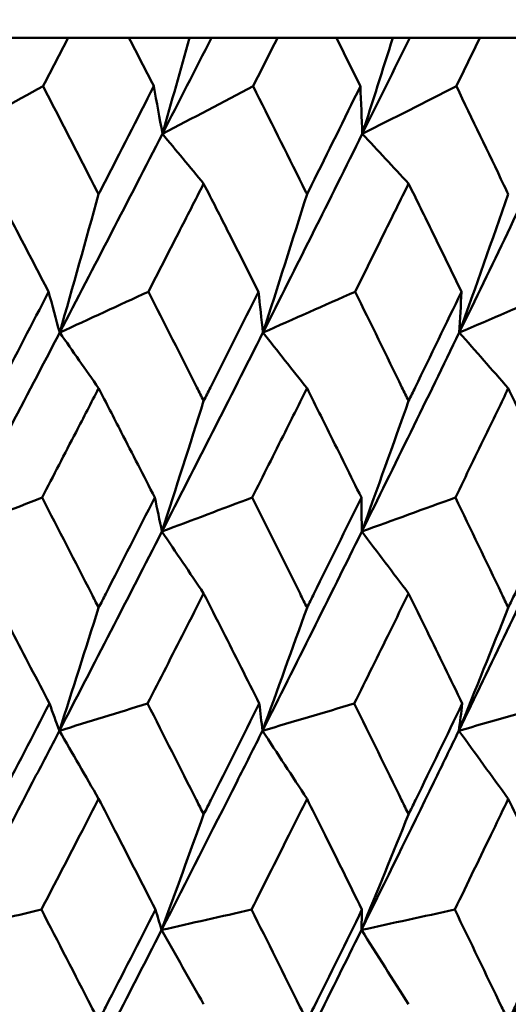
# Model space of a CAD drawing. Header units: millimetres. Extents: x 123 to 2417, y 726 to 3130.
# Tile 70 of 244: x 976.93 to 979.56, y 811.12 to 816.41. Entities that reach past the tile are written whole.
import ezdxf

# ---------------------------------------------------------------- set-up
doc = ezdxf.new("R2010")
doc.units = ezdxf.units.MM
doc.header["$LTSCALE"] = 12
doc.layers.add('Widoczne (ISO)', color=7, linetype='Continuous', lineweight=50)

msp = doc.modelspace()

# ---------------------------------------------------------------- linework, layer by layer
at = {"layer": 'Widoczne (ISO)'}
for p, q in [((976.8593, 816.3166), (977.1906, 816.3166)), ((977.5169, 816.3166), (977.1906, 816.3166)), ((977.5169, 816.3166), (977.8427, 816.3166)), ((977.8427, 816.3166), (977.9605, 816.3166)), ((977.9605, 816.3166), (978.3152, 816.3166)), ((978.6312, 816.3166), (978.3152, 816.3166)), ((978.6312, 816.3166), (978.9346, 816.3166)), ((978.9346, 816.3166), (979.0256, 816.3166)), ((979.0256, 816.3166), (979.4024, 816.3166)), ((979.7069, 816.3166), (979.4024, 816.3166))]:
    msp.add_line(p, q, dxfattribs=at)
msp.add_circle((968.8385, 776.3166), 50, dxfattribs=at)
for points, knots in [([(977.1906, 816.3166), (977.1459, 816.2307), (977.1011, 816.1448), (977.056, 816.0584), (977.0557, 816.0578), (977.0554, 816.0573)], [0, 0, 0, 0, 0.02969567, 0.02969567, 0.02988021, 0.02988021, 0.02988021, 0.02988021]), ([(977.6505, 816.0573), (977.6502, 816.0578), (977.65, 816.0584), (977.6055, 816.1448), (977.5613, 816.2307), (977.5169, 816.3166)], [0.02951568, 0.02951568, 0.02951568, 0.02951568, 0.02969929, 0.02969929, 0.05939589, 0.05939589, 0.05939589, 0.05939589]), ([(978.3152, 816.3166), (978.2719, 816.2307), (978.2284, 816.1448), (978.1847, 816.0584), (978.1844, 816.0578), (978.1841, 816.0573)], [0, 0, 0, 0, 0.02969567, 0.02969567, 0.02988021, 0.02988021, 0.02988021, 0.02988021]), ([(978.7605, 816.0573), (978.7602, 816.0578), (978.7599, 816.0584), (978.717, 816.1448), (978.6742, 816.2307), (978.6312, 816.3166)], [0.02951568, 0.02951568, 0.02951568, 0.02951568, 0.02969929, 0.02969929, 0.05939589, 0.05939589, 0.05939589, 0.05939589]), ([(979.4024, 816.3166), (979.3606, 816.2307), (979.3187, 816.1448), (979.2765, 816.0584), (979.2762, 816.0578), (979.276, 816.0573)], [0, 0, 0, 0, 0.02969567, 0.02969567, 0.02988021, 0.02988021, 0.02988021, 0.02988021]), ([(977.0554, 816.0573), (977.147, 815.88), (977.2382, 815.7026), (977.3374, 815.509), (977.3458, 815.4926), (977.3541, 815.4763)], [0.0297954, 0.0297954, 0.0297954, 0.0297954, 0.09092493, 0.09092493, 0.09655955, 0.09655955, 0.09655955, 0.09655955]), ([(977.3541, 815.4763), (977.3624, 815.4925), (977.3707, 815.5087), (977.4698, 815.7024), (977.5603, 815.8799), (977.6505, 816.0573)], [0.0853813, 0.0853813, 0.0853813, 0.0853813, 0.09097809, 0.09097809, 0.15214536, 0.15214536, 0.15214536, 0.15214536]), ([(978.1841, 816.0573), (978.2729, 815.88), (978.3613, 815.7026), (978.4574, 815.509), (978.4655, 815.4926), (978.4736, 815.4763)], [0.0297954, 0.0297954, 0.0297954, 0.0297954, 0.09092493, 0.09092493, 0.09655955, 0.09655955, 0.09655955, 0.09655955]), ([(978.4736, 815.4763), (978.4817, 815.4925), (978.4897, 815.5087), (978.5857, 815.7024), (978.6732, 815.8799), (978.7605, 816.0573)], [0.0853813, 0.0853813, 0.0853813, 0.0853813, 0.09097809, 0.09097809, 0.15214536, 0.15214536, 0.15214536, 0.15214536]), ([(979.276, 816.0573), (979.3616, 815.88), (979.4468, 815.7026), (979.5394, 815.509), (979.5473, 815.4926), (979.5551, 815.4763)], [0.0297954, 0.0297954, 0.0297954, 0.0297954, 0.09092493, 0.09092493, 0.09655955, 0.09655955, 0.09655955, 0.09655955]), ([(977.0852, 814.9526), (977.0307, 815.0575), (976.976, 815.1624), (976.8747, 815.3561), (976.8281, 815.445), (976.7815, 815.534)], [0.02528165, 0.02528165, 0.02528165, 0.02528165, 0.06150593, 0.06150593, 0.09223152, 0.09223152, 0.09223152, 0.09223152]), ([(977.9183, 815.534), (977.8731, 815.4451), (977.8277, 815.3562), (977.7287, 815.1624), (977.675, 815.0575), (977.6212, 814.9526)], [0.03078053, 0.03078053, 0.03078053, 0.03078053, 0.06149921, 0.06149921, 0.09773041, 0.09773041, 0.09773041, 0.09773041]), ([(978.213, 814.9526), (978.1601, 815.0575), (978.1071, 815.1624), (978.0088, 815.3561), (977.9636, 815.445), (977.9183, 815.534)], [0.02528165, 0.02528165, 0.02528165, 0.02528165, 0.06150593, 0.06150593, 0.09223152, 0.09223152, 0.09223152, 0.09223152]), ([(979.0194, 815.534), (978.9756, 815.4451), (978.9318, 815.3562), (978.8361, 815.1624), (978.7841, 815.0575), (978.7321, 814.9526)], [0.03078053, 0.03078053, 0.03078053, 0.03078053, 0.06149921, 0.06149921, 0.09773041, 0.09773041, 0.09773041, 0.09773041]), ([(979.3038, 814.9526), (979.2528, 815.0575), (979.2016, 815.1624), (979.1068, 815.3561), (979.0631, 815.445), (979.0194, 815.534)], [0.02528165, 0.02528165, 0.02528165, 0.02528165, 0.06150593, 0.06150593, 0.09223152, 0.09223152, 0.09223152, 0.09223152]), ([(976.7815, 814.3653), (976.794, 814.3894), (976.8066, 814.4136), (976.9081, 814.6094), (976.9968, 814.781), (977.0852, 814.9526)], [0.0806421, 0.0806421, 0.0806421, 0.0806421, 0.08897282, 0.08897282, 0.14811965, 0.14811965, 0.14811965, 0.14811965]), ([(977.6212, 814.9526), (977.7083, 814.7811), (977.7952, 814.6096), (977.8939, 814.4138), (977.9061, 814.3895), (977.9183, 814.3653)], [0.02983351, 0.02983351, 0.02983351, 0.02983351, 0.0889495, 0.0889495, 0.09731113, 0.09731113, 0.09731113, 0.09731113]), ([(977.9183, 814.3653), (977.9305, 814.3894), (977.9427, 814.4136), (978.0412, 814.6094), (978.1273, 814.781), (978.213, 814.9526)], [0.0806421, 0.0806421, 0.0806421, 0.0806421, 0.08897282, 0.08897282, 0.14811965, 0.14811965, 0.14811965, 0.14811965]), ([(978.7321, 814.9526), (978.8164, 814.7811), (978.9003, 814.6096), (978.9957, 814.4138), (979.0076, 814.3895), (979.0194, 814.3653)], [0.02983351, 0.02983351, 0.02983351, 0.02983351, 0.0889495, 0.0889495, 0.09731113, 0.09731113, 0.09731113, 0.09731113]), ([(979.0194, 814.3653), (979.0311, 814.3894), (979.0429, 814.4136), (979.1381, 814.6094), (979.2211, 814.781), (979.3038, 814.9526)], [0.0806421, 0.0806421, 0.0806421, 0.0806421, 0.08897282, 0.08897282, 0.14811965, 0.14811965, 0.14811965, 0.14811965]), ([(977.3541, 814.4336), (977.3136, 814.3551), (977.2731, 814.2767), (977.1718, 814.0809), (977.1109, 813.9635), (977.05, 813.8461)], [0.03448054, 0.03448054, 0.03448054, 0.03448054, 0.06157222, 0.06157222, 0.10209717, 0.10209717, 0.10209717, 0.10209717]), ([(977.6559, 813.8461), (977.5959, 813.9635), (977.5357, 814.0808), (977.435, 814.2766), (977.3946, 814.3551), (977.3541, 814.4336)], [0.02104899, 0.02104899, 0.02104899, 0.02104899, 0.0615671, 0.0615671, 0.08866561, 0.08866561, 0.08866561, 0.08866561]), ([(978.4736, 814.4336), (978.4344, 814.3551), (978.3951, 814.2767), (978.297, 814.0809), (978.238, 813.9635), (978.1788, 813.8461)], [0.03448054, 0.03448054, 0.03448054, 0.03448054, 0.06157222, 0.06157222, 0.10209717, 0.10209717, 0.10209717, 0.10209717]), ([(978.7657, 813.8461), (978.7076, 813.9635), (978.6494, 814.0808), (978.552, 814.2766), (978.5128, 814.3551), (978.4736, 814.4336)], [0.02104899, 0.02104899, 0.02104899, 0.02104899, 0.0615671, 0.0615671, 0.08866561, 0.08866561, 0.08866561, 0.08866561]), ([(979.5551, 814.4336), (979.5173, 814.3551), (979.4794, 814.2767), (979.3848, 814.0809), (979.3279, 813.9635), (979.2709, 813.8461)], [0.03448054, 0.03448054, 0.03448054, 0.03448054, 0.06157222, 0.06157222, 0.10209717, 0.10209717, 0.10209717, 0.10209717]), ([(979.8363, 813.8461), (979.7804, 813.9635), (979.7244, 814.0808), (979.6305, 814.2766), (979.5929, 814.3551), (979.5551, 814.4336)], [0.02104899, 0.02104899, 0.02104899, 0.02104899, 0.0615671, 0.0615671, 0.08866561, 0.08866561, 0.08866561, 0.08866561]), ([(977.05, 813.8461), (977.1387, 813.6739), (977.2272, 813.5017), (977.3283, 813.3043), (977.3412, 813.2791), (977.3541, 813.2538)], [0.02530969, 0.02530969, 0.02530969, 0.02530969, 0.08465152, 0.08465152, 0.09334823, 0.09334823, 0.09334823, 0.09334823]), ([(977.3541, 813.2538), (977.367, 813.279), (977.3799, 813.3042), (977.4808, 813.5016), (977.5685, 813.6739), (977.6559, 813.8461)], [0.07597559, 0.07597559, 0.07597559, 0.07597559, 0.08464777, 0.08464777, 0.14401425, 0.14401425, 0.14401425, 0.14401425]), ([(978.1788, 813.8461), (978.2649, 813.6739), (978.3507, 813.5017), (978.4486, 813.3043), (978.4611, 813.2791), (978.4736, 813.2538)], [0.02530969, 0.02530969, 0.02530969, 0.02530969, 0.08465152, 0.08465152, 0.09334823, 0.09334823, 0.09334823, 0.09334823]), ([(978.4736, 813.2538), (978.4861, 813.279), (978.4985, 813.3042), (978.5962, 813.5016), (978.6811, 813.6739), (978.7657, 813.8461)], [0.07597559, 0.07597559, 0.07597559, 0.07597559, 0.08464777, 0.08464777, 0.14401425, 0.14401425, 0.14401425, 0.14401425]), ([(979.2709, 813.8461), (979.3539, 813.6739), (979.4366, 813.5017), (979.531, 813.3043), (979.543, 813.2791), (979.5551, 813.2538)], [0.02530969, 0.02530969, 0.02530969, 0.02530969, 0.08465152, 0.08465152, 0.09334823, 0.09334823, 0.09334823, 0.09334823]), ([(979.5551, 813.2538), (979.5671, 813.279), (979.5791, 813.3042), (979.6732, 813.5016), (979.7549, 813.6739), (979.8363, 813.8461)], [0.07597559, 0.07597559, 0.07597559, 0.07597559, 0.08464777, 0.08464777, 0.14401425, 0.14401425, 0.14401425, 0.14401425]), ([(977.0897, 812.7387), (977.0224, 812.8684), (976.955, 812.9981), (976.8522, 813.1955), (976.8169, 813.2632), (976.7815, 813.3308)], [0.01681985, 0.01681985, 0.01681985, 0.01681985, 0.06159108, 0.06159108, 0.08495433, 0.08495433, 0.08495433, 0.08495433]), ([(977.9183, 813.3308), (977.884, 813.2632), (977.8497, 813.1955), (977.7493, 812.9981), (977.6831, 812.8684), (977.6168, 812.7387)], [0.03825175, 0.03825175, 0.03825175, 0.03825175, 0.06160817, 0.06160817, 0.10638617, 0.10638617, 0.10638617, 0.10638617]), ([(978.2173, 812.7387), (978.1521, 812.8684), (978.0868, 812.9981), (977.987, 813.1955), (977.9527, 813.2632), (977.9183, 813.3308)], [0.01681985, 0.01681985, 0.01681985, 0.01681985, 0.06159108, 0.06159108, 0.08495433, 0.08495433, 0.08495433, 0.08495433]), ([(979.0194, 813.3308), (978.9862, 813.2632), (978.953, 813.1955), (978.856, 812.9981), (978.792, 812.8684), (978.7278, 812.7387)], [0.03825175, 0.03825175, 0.03825175, 0.03825175, 0.06160817, 0.06160817, 0.10638617, 0.10638617, 0.10638617, 0.10638617]), ([(979.308, 812.7387), (979.2451, 812.8684), (979.182, 812.9981), (979.0856, 813.1955), (979.0525, 813.2632), (979.0194, 813.3308)], [0.01681985, 0.01681985, 0.01681985, 0.01681985, 0.06159108, 0.06159108, 0.08495433, 0.08495433, 0.08495433, 0.08495433]), ([(976.7815, 812.1429), (976.7948, 812.1684), (976.808, 812.1939), (976.911, 812.3925), (977.0005, 812.5656), (977.0897, 812.7387)], [0.07138254, 0.07138254, 0.07138254, 0.07138254, 0.08018544, 0.08018544, 0.13983561, 0.13983561, 0.13983561, 0.13983561]), ([(977.6168, 812.7387), (977.7047, 812.5657), (977.7923, 812.3926), (977.8925, 812.194), (977.9054, 812.1685), (977.9183, 812.1429)], [0.02053386, 0.02053386, 0.02053386, 0.02053386, 0.08016461, 0.08016461, 0.08898694, 0.08898694, 0.08898694, 0.08898694]), ([(977.9183, 812.1429), (977.9312, 812.1684), (977.9441, 812.1939), (978.0441, 812.3925), (978.1309, 812.5656), (978.2173, 812.7387)], [0.07138254, 0.07138254, 0.07138254, 0.07138254, 0.08018544, 0.08018544, 0.13983561, 0.13983561, 0.13983561, 0.13983561]), ([(978.7278, 812.7387), (978.8129, 812.5657), (978.8976, 812.3926), (978.9944, 812.194), (979.0069, 812.1685), (979.0194, 812.1429)], [0.02053386, 0.02053386, 0.02053386, 0.02053386, 0.08016461, 0.08016461, 0.08898694, 0.08898694, 0.08898694, 0.08898694]), ([(979.0194, 812.1429), (979.0318, 812.1684), (979.0442, 812.1939), (979.1408, 812.3925), (979.2246, 812.5656), (979.308, 812.7387)], [0.07138254, 0.07138254, 0.07138254, 0.07138254, 0.08018544, 0.08018544, 0.13983561, 0.13983561, 0.13983561, 0.13983561]), ([(976.5838, 811.5216), (976.7231, 811.7867), (976.8617, 812.0516), (977.0474, 812.4085), (977.0952, 812.5005), (977.1429, 812.5925)], [0.3692784, 0.3692784, 0.3692784, 0.3692784, 0.4608442, 0.4608442, 0.492629, 0.492629, 0.492629, 0.492629]), ([(977.6923, 811.5216), (977.8276, 811.7867), (977.9621, 812.0516), (978.1421, 812.4085), (978.1884, 812.5005), (978.2346, 812.5925)], [0.3692784, 0.3692784, 0.3692784, 0.3692784, 0.4608442, 0.4608442, 0.492629, 0.492629, 0.492629, 0.492629]), ([(978.7659, 811.5216), (978.8967, 811.7867), (979.0265, 812.0516), (979.2001, 812.4085), (979.2447, 812.5005), (979.2892, 812.5925)], [0.3692784, 0.3692784, 0.3692784, 0.3692784, 0.4608442, 0.4608442, 0.492629, 0.492629, 0.492629, 0.492629]), ([(977.3541, 812.2267), (977.325, 812.1701), (977.2959, 812.1136), (977.1935, 811.9151), (977.1201, 811.7731), (977.0464, 811.6311)], [0.04208868, 0.04208868, 0.04208868, 0.04208868, 0.06158988, 0.06158988, 0.11059803, 0.11059803, 0.11059803, 0.11059803]), ([(977.6594, 811.6311), (977.5869, 811.7731), (977.5142, 811.9151), (977.4123, 812.1136), (977.3832, 812.1701), (977.3541, 812.2267)], [0.01259731, 0.01259731, 0.01259731, 0.01259731, 0.06159863, 0.06159863, 0.08110666, 0.08110666, 0.08110666, 0.08110666]), ([(978.4736, 812.2267), (978.4454, 812.1701), (978.4172, 812.1136), (978.318, 811.9151), (978.2469, 811.7731), (978.1754, 811.6311)], [0.04208868, 0.04208868, 0.04208868, 0.04208868, 0.06158988, 0.06158988, 0.11059803, 0.11059803, 0.11059803, 0.11059803]), ([(978.769, 811.6311), (978.6989, 811.7731), (978.6286, 811.9151), (978.5299, 812.1136), (978.5018, 812.1701), (978.4736, 812.2267)], [0.01259731, 0.01259731, 0.01259731, 0.01259731, 0.06159863, 0.06159863, 0.08110666, 0.08110666, 0.08110666, 0.08110666]), ([(979.5551, 812.2267), (979.5279, 812.1701), (979.5008, 812.1136), (979.4051, 811.9151), (979.3365, 811.7731), (979.2676, 811.6311)], [0.04208868, 0.04208868, 0.04208868, 0.04208868, 0.06158988, 0.06158988, 0.11059803, 0.11059803, 0.11059803, 0.11059803]), ([(979.8395, 811.6311), (979.7721, 811.7731), (979.7044, 811.9151), (979.6093, 812.1136), (979.5822, 812.1701), (979.5551, 812.2267)], [0.01259731, 0.01259731, 0.01259731, 0.01259731, 0.06159863, 0.06159863, 0.08110666, 0.08110666, 0.08110666, 0.08110666]), ([(977.0464, 811.6311), (977.1363, 811.4571), (977.2259, 811.2831), (977.3281, 811.0838), (977.3411, 811.0584), (977.3541, 811.0331)], [0.01556037, 0.01556037, 0.01556037, 0.01556037, 0.07555527, 0.07555527, 0.08428623, 0.08428623, 0.08428623, 0.08428623]), ([(977.3541, 811.0331), (977.3671, 811.0584), (977.38, 811.0837), (977.4821, 811.283), (977.5709, 811.4571), (977.6594, 811.6311)], [0.06686277, 0.06686277, 0.06686277, 0.06686277, 0.07557848, 0.07557848, 0.13558897, 0.13558897, 0.13558897, 0.13558897]), ([(978.1754, 811.6311), (978.2626, 811.4571), (978.3494, 811.2831), (978.4485, 811.0838), (978.461, 811.0584), (978.4736, 811.0331)], [0.01556037, 0.01556037, 0.01556037, 0.01556037, 0.07555527, 0.07555527, 0.08428623, 0.08428623, 0.08428623, 0.08428623]), ([(978.4736, 811.0331), (978.4862, 811.0584), (978.4987, 811.0837), (978.5975, 811.283), (978.6835, 811.4571), (978.769, 811.6311)], [0.06686277, 0.06686277, 0.06686277, 0.06686277, 0.07557848, 0.07557848, 0.13558897, 0.13558897, 0.13558897, 0.13558897]), ([(979.2676, 811.6311), (979.3516, 811.4571), (979.4354, 811.2831), (979.5308, 811.0838), (979.543, 811.0584), (979.5551, 811.0331)], [0.01556037, 0.01556037, 0.01556037, 0.01556037, 0.07555527, 0.07555527, 0.08428623, 0.08428623, 0.08428623, 0.08428623]), ([(979.5551, 811.0331), (979.5672, 811.0584), (979.5792, 811.0837), (979.6745, 811.283), (979.7572, 811.4571), (979.8395, 811.6311)], [0.06686277, 0.06686277, 0.06686277, 0.06686277, 0.07557848, 0.07557848, 0.13558897, 0.13558897, 0.13558897, 0.13558897])]:
    msp.add_open_spline(points, degree=3, knots=knots, dxfattribs=at)
for points in [[(977.6967, 815.8011), (977.7849, 815.973), (977.8728, 816.1448), (977.9605, 816.3166)], [(977.8427, 816.3166), (977.7943, 816.1445), (977.7456, 815.9727), (977.6967, 815.8011)], [(978.7708, 815.8011), (978.8561, 815.973), (978.941, 816.1448), (979.0256, 816.3166)], [(978.9346, 816.3166), (978.8802, 816.1445), (978.8256, 815.9727), (978.7708, 815.8011)], [(976.5876, 815.8011), (976.7435, 815.8865), (976.8994, 815.9719), (977.0554, 816.0573)], [(977.6967, 815.8011), (977.6814, 815.8865), (977.666, 815.9719), (977.6505, 816.0573)], [(977.6967, 815.8011), (977.8591, 815.8865), (978.0216, 815.9719), (978.1841, 816.0573)], [(978.7708, 815.8011), (978.7675, 815.8865), (978.764, 815.9719), (978.7605, 816.0573)], [(978.7708, 815.8011), (978.9392, 815.8865), (979.1076, 815.9719), (979.276, 816.0573)], [(977.1449, 814.7331), (977.3301, 815.0892), (977.514, 815.4453), (977.6967, 815.8011)], [(977.9183, 815.534), (977.8445, 815.6231), (977.7706, 815.7122), (977.6967, 815.8011)], [(978.2369, 814.7331), (978.4163, 815.0892), (978.5943, 815.4453), (978.7708, 815.8011)], [(979.0194, 815.534), (978.9365, 815.6231), (978.8537, 815.7122), (978.7708, 815.8011)], [(979.2918, 814.7331), (979.4647, 815.0892), (979.636, 815.4453), (979.8058, 815.8011)], [(977.3541, 815.4763), (977.2848, 815.2279), (977.2151, 814.9801), (977.1449, 814.7331)], [(978.4736, 815.4763), (978.3952, 815.2279), (978.3163, 814.9801), (978.2369, 814.7331)], [(979.5551, 815.4763), (979.4678, 815.2279), (979.3801, 814.9801), (979.2918, 814.7331)], [(977.1449, 814.7331), (977.1251, 814.8062), (977.1052, 814.8794), (977.0852, 814.9526)], [(977.1449, 814.7331), (977.3036, 814.8062), (977.4624, 814.8794), (977.6212, 814.9526)], [(978.2369, 814.7331), (978.229, 814.8062), (978.221, 814.8794), (978.213, 814.9526)], [(978.2369, 814.7331), (978.4019, 814.8062), (978.567, 814.8794), (978.7321, 814.9526)], [(979.2918, 814.7331), (979.2959, 814.8062), (979.2999, 814.8794), (979.3038, 814.9526)], [(979.2918, 814.7331), (979.4625, 814.8062), (979.6332, 814.8794), (979.804, 814.9526)], [(976.5853, 813.6632), (976.773, 814.0199), (976.9596, 814.3765), (977.1449, 814.7331)], [(977.3541, 814.4336), (977.2844, 814.5335), (977.2147, 814.6334), (977.1449, 814.7331)], [(977.6941, 813.6632), (977.8764, 814.0199), (978.0573, 814.3765), (978.2369, 814.7331)], [(978.4736, 814.4336), (978.3947, 814.5335), (978.3158, 814.6334), (978.2369, 814.7331)], [(978.7679, 813.6632), (978.944, 814.0199), (979.1187, 814.3765), (979.2918, 814.7331)], [(979.5551, 814.4336), (979.4673, 814.5335), (979.3796, 814.6334), (979.2918, 814.7331)], [(977.9183, 814.3653), (977.844, 814.1307), (977.7692, 813.8966), (977.6941, 813.6632)], [(979.0194, 814.3653), (978.936, 814.1307), (978.8522, 813.8966), (978.7679, 813.6632)], [(976.5853, 813.6632), (976.7402, 813.7242), (976.8951, 813.7852), (977.05, 813.8461)], [(977.6941, 813.6632), (977.6814, 813.7242), (977.6687, 813.7852), (977.6559, 813.8461)], [(977.6941, 813.6632), (977.8556, 813.7242), (978.0172, 813.7852), (978.1788, 813.8461)], [(978.7679, 813.6632), (978.7672, 813.7242), (978.7665, 813.7852), (978.7657, 813.8461)], [(978.7679, 813.6632), (978.9355, 813.7242), (979.1032, 813.7852), (979.2709, 813.8461)], [(977.1429, 812.5925), (977.3279, 812.9493), (977.5116, 813.3063), (977.6941, 813.6632)], [(977.9183, 813.3308), (977.8436, 813.4418), (977.7689, 813.5526), (977.6941, 813.6632)], [(978.2346, 812.5925), (978.4138, 812.9493), (978.5916, 813.3063), (978.7679, 813.6632)], [(979.0194, 813.3308), (978.9356, 813.4418), (978.8518, 813.5526), (978.7679, 813.6632)], [(979.2892, 812.5925), (979.4619, 812.9493), (979.6331, 813.3063), (979.8025, 813.6632)], [(977.3541, 813.2538), (977.284, 813.0328), (977.2136, 812.8124), (977.1429, 812.5925)], [(978.4736, 813.2538), (978.3943, 813.0328), (978.3146, 812.8124), (978.2346, 812.5925)], [(979.5551, 813.2538), (979.4669, 813.0328), (979.3782, 812.8124), (979.2892, 812.5925)], [(977.1429, 812.5925), (977.1252, 812.6412), (977.1074, 812.6899), (977.0897, 812.7387)], [(977.1429, 812.5925), (977.3008, 812.6412), (977.4588, 812.6899), (977.6168, 812.7387)], [(978.2346, 812.5925), (978.2289, 812.6412), (978.2231, 812.6899), (978.2173, 812.7387)], [(978.2346, 812.5925), (978.399, 812.6412), (978.5634, 812.6899), (978.7278, 812.7387)], [(979.2892, 812.5925), (979.2955, 812.6412), (979.3018, 812.6899), (979.308, 812.7387)], [(979.2892, 812.5925), (979.4594, 812.6412), (979.6296, 812.6899), (979.7999, 812.7387)], [(977.3541, 812.2267), (977.2838, 812.3488), (977.2133, 812.4707), (977.1429, 812.5925)], [(978.4736, 812.2267), (978.394, 812.3488), (978.3143, 812.4707), (978.2346, 812.5925)], [(979.5551, 812.2267), (979.4665, 812.3488), (979.3779, 812.4707), (979.2892, 812.5925)], [(977.9183, 812.1429), (977.8433, 811.9353), (977.768, 811.7282), (977.6923, 811.5216)], [(979.0194, 812.1429), (978.9352, 811.9353), (978.8507, 811.7282), (978.7659, 811.5216)], [(976.5838, 811.5216), (976.738, 811.5581), (976.8922, 811.5946), (977.0464, 811.6311)], [(977.6923, 811.5216), (977.6814, 811.5581), (977.6704, 811.5946), (977.6594, 811.6311)], [(977.6923, 811.5216), (977.8534, 811.5581), (978.0144, 811.5946), (978.1754, 811.6311)], [(978.7659, 811.5216), (978.767, 811.5581), (978.768, 811.5946), (978.769, 811.6311)], [(978.7659, 811.5216), (978.9331, 811.5581), (979.1004, 811.5946), (979.2676, 811.6311)], [(977.1416, 810.4515), (976.9569, 810.8082), (976.7709, 811.1649), (976.5838, 811.5216)], [(977.1416, 810.4515), (977.3267, 810.8082), (977.5102, 811.1649), (977.6923, 811.5216)], [(977.9183, 811.1219), (977.8431, 811.2553), (977.7677, 811.3886), (977.6923, 811.5216)], [(978.2332, 810.4515), (978.4124, 810.8082), (978.59, 811.1649), (978.7659, 811.5216)], [(979.0194, 811.1219), (978.935, 811.2553), (978.8505, 811.3886), (978.7659, 811.5216)], [(979.2877, 810.4515), (979.4604, 810.8082), (979.6313, 811.1649), (979.8004, 811.5216)]]:
    msp.add_open_spline(points, degree=3, dxfattribs=at)

doc.saveas('drawing.dxf')
